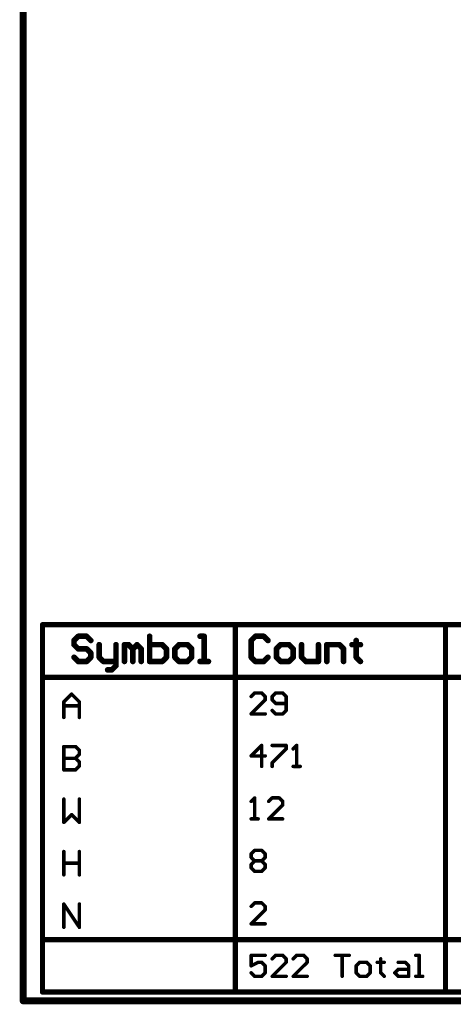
# Model space of a CAD drawing. Extents: x -1.7 to 9, y -2.8 to 5.2.
# Tile 1 of 227: x -1.5 to -0.3, y -2.8 to 0. Entities that reach past the tile are written whole.
import ezdxf

# ---------------------------------------------------------------- set-up
doc = ezdxf.new("R2010")
doc.units = 0
doc.layers.get('0').update_dxf_attribs({"linetype": 'CONTINUOUS'})
doc.layers.add('qfn32-50-23-b_document', color=1, linetype='CONTINUOUS')
doc.layers.add('qfn32-50-23-b_drawing_1', color=1, linetype='CONTINUOUS')

# ---------------------------------------------------------------- blocks, each defined once
blk = doc.blocks.new('D58')
at = {"const_width": 0.005}
blk.add_lwpolyline([(-0.0025, 0, 1), (0.0025, 0, 1)], format="xyb", close=True, dxfattribs=at)
blk = doc.blocks.new('D60')
at = {"const_width": 0.01}
blk.add_lwpolyline([(-0.005, 0, 1), (0.005, 0, 1)], format="xyb", close=True, dxfattribs=at)
blk = doc.blocks.new('D69')
at = {"const_width": 0.0075}
blk.add_lwpolyline([(-0.00375, 0, 1), (0.00375, 0, 1)], format="xyb", close=True, dxfattribs=at)
blk = doc.blocks.new('D70')
at = {"const_width": 0.008}
blk.add_lwpolyline([(-0.004, 0, 1), (0.004, 0, 1)], format="xyb", close=True, dxfattribs=at)

msp = doc.modelspace()

# ---------------------------------------------------------------- linework, layer by layer
at = {"layer": 'qfn32-50-23-b_document', "color": 1}
for points, const_width in [([(-1.530418, -2.81), (-1.530418, 5.217)], 0.02), ([(-1.530418, -2.81), (3.869582, -2.81)], 0.02), ([(-1.535418, -2.81), (-1.535418, -2.81)], 0.01), ([(-1.535418, -2.81), (-1.535418, -2.81)], 0.01), ([(-1.530418, -2.805), (-1.530418, -2.805)], 0.01), ([(-1.530418, -2.805), (-1.530418, -2.805)], 0.01)]:
    msp.add_lwpolyline(points, dxfattribs=dict(at, const_width=const_width))
at = {"layer": 'qfn32-50-23-b_document', "color": 1, "const_width": 0.01}
for points in [[(-1.530418, -2.805, 1), (-1.530418, -2.815)], [(-1.535418, -2.81, 1), (-1.525418, -2.81)]]:
    msp.add_lwpolyline(points, format="xyb", dxfattribs=at)
at = {"layer": 'qfn32-50-23-b_drawing_1', "color": 1}
for points, const_width in [([(-1.475368, -1.735), (3.609241, -1.735)], 0.015), ([(-1.475368, -2.785), (-1.475368, -1.735)], 0.015), ([(-0.924492, -2.785), (-0.924492, -1.735)], 0.015), ([(-0.324651, -2.785), (-0.324651, -1.735)], 0.015), ([(-1.373372, -1.768023), (-1.385368, -1.780019)], 0.016), ([(-1.385368, -1.780019), (-1.385368, -1.792015)], 0.016), ([(-1.349379, -1.768023), (-1.373372, -1.768023)], 0.016), ([(-1.337383, -1.780019), (-1.349379, -1.768023)], 0.016), ([(-1.169438, -1.768023), (-1.169438, -1.84)], 0.016), ([(-1.013488, -1.768023), (-1.025484, -1.768023)], 0.016), ([(-1.013488, -1.84), (-1.013488, -1.768023)], 0.016), ([(-0.867496, -1.768023), (-0.879492, -1.780019)], 0.016), ([(-0.879492, -1.780019), (-0.879492, -1.828004)], 0.016), ([(-0.843504, -1.768023), (-0.867496, -1.768023)], 0.016), ([(-0.831508, -1.780019), (-0.843504, -1.768023)], 0.016), ([(-0.579589, -1.780019), (-0.579589, -1.792015)], 0.016), ([(-1.385368, -1.792015), (-1.373372, -1.804012)], 0.016), ([(-1.373372, -1.804012), (-1.349379, -1.804012)], 0.016), ([(-1.349379, -1.804012), (-1.337383, -1.816008)], 0.016), ([(-1.313391, -1.792015), (-1.313391, -1.828004)], 0.016), ([(-1.265407, -1.84), (-1.265407, -1.792015)], 0.016), ([(-1.241414, -1.84), (-1.241414, -1.792015)], 0.016), ([(-1.241414, -1.792015), (-1.229418, -1.792015)], 0.016), ([(-1.229418, -1.792015), (-1.217422, -1.804012)], 0.016), ([(-1.217422, -1.804012), (-1.205426, -1.792015)], 0.016), ([(-1.217422, -1.804012), (-1.217422, -1.84)], 0.016), ([(-1.217422, -1.84), (-1.217422, -1.804012)], 0.016), ([(-1.205426, -1.792015), (-1.19343, -1.804012)], 0.016), ([(-1.19343, -1.804012), (-1.19343, -1.84)], 0.016), ([(-1.133449, -1.792015), (-1.169438, -1.792015)], 0.016), ([(-1.121453, -1.804012), (-1.133449, -1.792015)], 0.016), ([(-1.121453, -1.816008), (-1.121453, -1.804012)], 0.016), ([(-1.085465, -1.792015), (-1.097461, -1.804012)], 0.016), ([(-1.097461, -1.804012), (-1.097461, -1.828004)], 0.016), ([(-1.061473, -1.792015), (-1.085465, -1.792015)], 0.016), ([(-1.049476, -1.804012), (-1.061473, -1.792015)], 0.016), ([(-1.049476, -1.828004), (-1.049476, -1.804012)], 0.016), ([(-0.795519, -1.792015), (-0.807515, -1.804012)], 0.016), ([(-0.807515, -1.804012), (-0.807515, -1.828004)], 0.016), ([(-0.771527, -1.792015), (-0.795519, -1.792015)], 0.016), ([(-0.759531, -1.804012), (-0.771527, -1.792015)], 0.016), ([(-0.759531, -1.828004), (-0.759531, -1.804012)], 0.016), ([(-0.735539, -1.792015), (-0.735539, -1.828004)], 0.016), ([(-0.687554, -1.84), (-0.687554, -1.792015)], 0.016), ([(-0.663562, -1.84), (-0.663562, -1.792015)], 0.016), ([(-0.663562, -1.792015), (-0.627573, -1.792015)], 0.016), ([(-0.627573, -1.792015), (-0.615577, -1.804012)], 0.016), ([(-0.615577, -1.804012), (-0.615577, -1.84)], 0.016), ([(-0.579589, -1.792015), (-0.591585, -1.792015)], 0.016), ([(-0.591585, -1.792015), (-0.567593, -1.792015)], 0.016), ([(-0.567593, -1.792015), (-0.579589, -1.792015)], 0.016), ([(-0.579589, -1.792015), (-0.579589, -1.828004)], 0.016), ([(-1.373372, -1.84), (-1.385368, -1.828004)], 0.016), ([(-1.337383, -1.828004), (-1.349379, -1.84)], 0.016), ([(-1.337383, -1.816008), (-1.337383, -1.828004)], 0.016), ([(-1.313391, -1.828004), (-1.301395, -1.84)], 0.016), ([(-1.133449, -1.84), (-1.121453, -1.828004)], 0.016), ([(-1.121453, -1.828004), (-1.121453, -1.816008)], 0.016), ([(-1.097461, -1.828004), (-1.085465, -1.84)], 0.016), ([(-1.061473, -1.84), (-1.049476, -1.828004)], 0.016), ([(-0.879492, -1.828004), (-0.867496, -1.84)], 0.016), ([(-0.843504, -1.84), (-0.831508, -1.828004)], 0.016), ([(-0.807515, -1.828004), (-0.795519, -1.84)], 0.016), ([(-0.771527, -1.84), (-0.759531, -1.828004)], 0.016), ([(-0.735539, -1.828004), (-0.723543, -1.84)], 0.016), ([(-0.579589, -1.828004), (-0.567593, -1.84)], 0.016), ([(-1.349379, -1.84), (-1.373372, -1.84)], 0.016), ([(-1.301395, -1.84), (-1.265407, -1.84)], 0.016), ([(-1.277403, -1.863992), (-1.289399, -1.863992)], 0.016), ([(-1.265407, -1.851996), (-1.277403, -1.863992)], 0.016), ([(-1.265407, -1.84), (-1.265407, -1.851996)], 0.016), ([(-1.169438, -1.84), (-1.133449, -1.84)], 0.016), ([(-1.085465, -1.84), (-1.061473, -1.84)], 0.016), ([(-1.025484, -1.84), (-1.001492, -1.84)], 0.016), ([(-1.001492, -1.84), (-1.013488, -1.84)], 0.016), ([(-0.867496, -1.84), (-0.843504, -1.84)], 0.016), ([(-0.795519, -1.84), (-0.771527, -1.84)], 0.016), ([(-0.723543, -1.84), (-0.687554, -1.84)], 0.016), ([(-1.475368, -1.885), (3.609241, -1.885)], 0.015), ([(-1.414458, -1.955559), (-1.392243, -1.933344)], 0.01), ([(-1.392243, -1.933344), (-1.370028, -1.955559)], 0.01), ([(-0.869495, -1.930019), (-0.879492, -1.940016)], 0.01), ([(-0.849502, -1.930019), (-0.869495, -1.930019)], 0.01), ([(-0.839505, -1.940016), (-0.849502, -1.930019)], 0.01), ([(-0.839505, -1.950013), (-0.839505, -1.940016)], 0.01), ([(-0.809515, -1.930019), (-0.819511, -1.940016)], 0.01), ([(-0.819511, -1.940016), (-0.819511, -1.950013)], 0.01), ([(-0.789521, -1.930019), (-0.809515, -1.930019)], 0.01), ([(-0.779524, -1.940016), (-0.789521, -1.930019)], 0.01), ([(-0.779524, -1.980003), (-0.779524, -1.940016)], 0.01), ([(-1.414458, -1.999989), (-1.414458, -1.955559)], 0.01), ([(-1.370028, -1.966667), (-1.414458, -1.966667)], 0.01), ([(-1.370028, -1.955559), (-1.370028, -1.999989)], 0.01), ([(-1.370028, -1.999989), (-1.370028, -1.966667)], 0.01), ([(-0.879492, -1.99), (-0.839505, -1.950013)], 0.01), ([(-0.819511, -1.950013), (-0.809515, -1.96001)], 0.01), ([(-0.809515, -1.96001), (-0.779524, -1.96001)], 0.01), ([(-0.839505, -1.99), (-0.879492, -1.99)], 0.01), ([(-0.819511, -1.980003), (-0.809515, -1.99)], 0.01), ([(-0.809515, -1.99), (-0.789521, -1.99)], 0.01), ([(-0.789521, -1.99), (-0.779524, -1.980003)], 0.01), ([(-1.414458, -2.083344), (-1.414458, -2.149989)], 0.01), ([(-1.381135, -2.083344), (-1.414458, -2.083344)], 0.01), ([(-1.370028, -2.094452), (-1.381135, -2.083344)], 0.01), ([(-0.849502, -2.080019), (-0.879492, -2.11001)], 0.01), ([(-0.849502, -2.14), (-0.849502, -2.080019)], 0.01), ([(-0.819511, -2.080019), (-0.779524, -2.080019)], 0.01), ([(-0.779524, -2.080019), (-0.779524, -2.090016)], 0.01), ([(-0.749534, -2.080019), (-0.759531, -2.090016)], 0.01), ([(-0.749534, -2.14), (-0.749534, -2.080019)], 0.01), ([(-1.381135, -2.116667), (-1.370028, -2.105559)], 0.01), ([(-1.370028, -2.105559), (-1.370028, -2.094452)], 0.01), ([(-0.879492, -2.11001), (-0.839505, -2.11001)], 0.01), ([(-0.779524, -2.090016), (-0.819511, -2.130003)], 0.01), ([(-1.381135, -2.116667), (-1.414458, -2.116667)], 0.01), ([(-1.414458, -2.116667), (-1.381135, -2.116667)], 0.01), ([(-1.370028, -2.127774), (-1.381135, -2.116667)], 0.01), ([(-1.381135, -2.149989), (-1.370028, -2.138882)], 0.01), ([(-1.370028, -2.138882), (-1.370028, -2.127774)], 0.01), ([(-0.819511, -2.130003), (-0.819511, -2.14)], 0.01), ([(-0.759531, -2.14), (-0.739537, -2.14)], 0.01), ([(-0.739537, -2.14), (-0.749534, -2.14)], 0.01), ([(-1.414458, -2.149989), (-1.381135, -2.149989)], 0.01), ([(-1.414458, -2.233344), (-1.414458, -2.299989)], 0.01), ([(-1.370028, -2.299989), (-1.370028, -2.233344)], 0.01), ([(-0.869495, -2.230019), (-0.879492, -2.240016)], 0.01), ([(-0.869495, -2.29), (-0.869495, -2.230019)], 0.01), ([(-0.819511, -2.230019), (-0.829508, -2.240016)], 0.01), ([(-0.829508, -2.29), (-0.789521, -2.250013)], 0.01), ([(-0.799518, -2.230019), (-0.819511, -2.230019)], 0.01), ([(-0.789521, -2.240016), (-0.799518, -2.230019)], 0.01), ([(-0.789521, -2.250013), (-0.789521, -2.240016)], 0.01), ([(-1.414458, -2.299989), (-1.392243, -2.277774)], 0.01), ([(-1.392243, -2.277774), (-1.370028, -2.299989)], 0.01), ([(-0.879492, -2.29), (-0.859499, -2.29)], 0.01), ([(-0.859499, -2.29), (-0.869495, -2.29)], 0.01), ([(-0.789521, -2.29), (-0.829508, -2.29)], 0.01), ([(-1.414458, -2.383344), (-1.414458, -2.449989)], 0.01), ([(-1.370028, -2.416667), (-1.370028, -2.383344)], 0.01), ([(-1.370028, -2.383344), (-1.370028, -2.449989)], 0.01), ([(-0.879492, -2.390016), (-0.869495, -2.380019)], 0.01), ([(-0.879492, -2.400013), (-0.879492, -2.390016)], 0.01), ([(-0.869495, -2.380019), (-0.849502, -2.380019)], 0.01), ([(-0.849502, -2.380019), (-0.839505, -2.390016)], 0.01), ([(-0.839505, -2.390016), (-0.839505, -2.400013)], 0.01), ([(-1.414458, -2.449989), (-1.414458, -2.416667)], 0.01), ([(-1.414458, -2.416667), (-1.370028, -2.416667)], 0.01), ([(-0.869495, -2.41001), (-0.879492, -2.400013)], 0.01), ([(-0.879492, -2.420006), (-0.869495, -2.41001)], 0.01), ([(-0.879492, -2.430003), (-0.879492, -2.420006)], 0.01), ([(-0.869495, -2.41001), (-0.849502, -2.41001)], 0.01), ([(-0.839505, -2.400013), (-0.849502, -2.41001)], 0.01), ([(-0.849502, -2.41001), (-0.839505, -2.420006)], 0.01), ([(-0.839505, -2.420006), (-0.839505, -2.430003)], 0.01), ([(-0.869495, -2.44), (-0.879492, -2.430003)], 0.01), ([(-0.849502, -2.44), (-0.869495, -2.44)], 0.01), ([(-0.839505, -2.430003), (-0.849502, -2.44)], 0.01), ([(-1.414458, -2.599989), (-1.414458, -2.533344)], 0.01), ([(-1.414458, -2.533344), (-1.370028, -2.599989)], 0.01), ([(-1.370028, -2.599989), (-1.370028, -2.533344)], 0.01), ([(-0.869495, -2.530019), (-0.879492, -2.540016)], 0.01), ([(-0.849502, -2.530019), (-0.869495, -2.530019)], 0.01), ([(-0.839505, -2.540016), (-0.849502, -2.530019)], 0.01), ([(-0.879492, -2.59), (-0.839505, -2.550013)], 0.01), ([(-0.839505, -2.550013), (-0.839505, -2.540016)], 0.01), ([(-0.839505, -2.59), (-0.879492, -2.59)], 0.01), ([(-1.475368, -2.635), (3.609241, -2.635)], 0.015), ([(-0.839505, -2.680019), (-0.879492, -2.680019)], 0.01), ([(-0.879492, -2.680019), (-0.879492, -2.71001)], 0.01), ([(-0.879492, -2.71001), (-0.859499, -2.700013)], 0.01), ([(-0.859499, -2.700013), (-0.849502, -2.700013)], 0.01), ([(-0.849502, -2.700013), (-0.839505, -2.71001)], 0.01), ([(-0.809515, -2.680019), (-0.819511, -2.690016)], 0.01), ([(-0.819511, -2.74), (-0.779524, -2.700013)], 0.01), ([(-0.789521, -2.680019), (-0.809515, -2.680019)], 0.01), ([(-0.779524, -2.690016), (-0.789521, -2.680019)], 0.01), ([(-0.779524, -2.700013), (-0.779524, -2.690016)], 0.01), ([(-0.749534, -2.680019), (-0.759531, -2.690016)], 0.01), ([(-0.759531, -2.74), (-0.719544, -2.700013)], 0.01), ([(-0.72954, -2.680019), (-0.749534, -2.680019)], 0.01), ([(-0.719544, -2.690016), (-0.72954, -2.680019)], 0.01), ([(-0.719544, -2.700013), (-0.719544, -2.690016)], 0.01), ([(-0.63957, -2.680019), (-0.599582, -2.680019)], 0.01), ([(-0.599582, -2.680019), (-0.619576, -2.680019)], 0.01), ([(-0.619576, -2.680019), (-0.619576, -2.74)], 0.01), ([(-0.569592, -2.700013), (-0.579589, -2.71001)], 0.01), ([(-0.549599, -2.700013), (-0.569592, -2.700013)], 0.01), ([(-0.539602, -2.71001), (-0.549599, -2.700013)], 0.01), ([(-0.509612, -2.700013), (-0.519608, -2.700013)], 0.01), ([(-0.519608, -2.700013), (-0.499615, -2.700013)], 0.01), ([(-0.509612, -2.690016), (-0.509612, -2.700013)], 0.01), ([(-0.499615, -2.700013), (-0.509612, -2.700013)], 0.01), ([(-0.509612, -2.700013), (-0.509612, -2.730003)], 0.01), ([(-0.459628, -2.700013), (-0.439634, -2.700013)], 0.01), ([(-0.439634, -2.700013), (-0.429637, -2.71001)], 0.01), ([(-0.399647, -2.680019), (-0.409644, -2.680019)], 0.01), ([(-0.399647, -2.74), (-0.399647, -2.680019)], 0.01), ([(-0.869495, -2.74), (-0.879492, -2.730003)], 0.01), ([(-0.839505, -2.730003), (-0.849502, -2.74)], 0.01), ([(-0.839505, -2.71001), (-0.839505, -2.730003)], 0.01), ([(-0.579589, -2.71001), (-0.579589, -2.730003)], 0.01), ([(-0.579589, -2.730003), (-0.569592, -2.74)], 0.01), ([(-0.549599, -2.74), (-0.539602, -2.730003)], 0.01), ([(-0.539602, -2.730003), (-0.539602, -2.71001)], 0.01), ([(-0.509612, -2.730003), (-0.499615, -2.74)], 0.01), ([(-0.469625, -2.730003), (-0.459628, -2.720006)], 0.01), ([(-0.459628, -2.74), (-0.469625, -2.730003)], 0.01), ([(-0.459628, -2.720006), (-0.429637, -2.720006)], 0.01), ([(-0.429637, -2.71001), (-0.429637, -2.74)], 0.01), ([(-0.849502, -2.74), (-0.869495, -2.74)], 0.01), ([(-0.779524, -2.74), (-0.819511, -2.74)], 0.01), ([(-0.719544, -2.74), (-0.759531, -2.74)], 0.01), ([(-0.569592, -2.74), (-0.549599, -2.74)], 0.01), ([(-0.429637, -2.74), (-0.459628, -2.74)], 0.01), ([(-0.409644, -2.74), (-0.389651, -2.74)], 0.01), ([(-0.389651, -2.74), (-0.399647, -2.74)], 0.01), ([(-1.475368, -2.785), (3.609241, -2.785)], 0.015)]:
    msp.add_lwpolyline(points, dxfattribs=dict(at, const_width=const_width))

# ---------------------------------------------------------------- block references
at = {"layer": 'qfn32-50-23-b_document'}
for name, p in [('D60', (-1.530418, -2.81)), ('D60', (-1.530418, -2.81)), ('D58', (-1.535418, -2.81)), ('D58', (-1.535418, -2.81)), ('D58', (-1.535418, -2.81)), ('D58', (-1.530418, -2.805)), ('D58', (-1.530418, -2.805)), ('D58', (-1.530418, -2.805)), ('D58', (-1.530418, -2.815)), ('D58', (-1.525418, -2.81))]:
    msp.add_blockref(name, p, dxfattribs=at)
at = {"layer": 'qfn32-50-23-b_drawing_1'}
for name, p in [('D69', (-1.475368, -1.735)), ('D69', (-1.475368, -1.735)), ('D69', (-0.924492, -1.735)), ('D69', (-0.324651, -1.735)), ('D70', (-1.385368, -1.780019)), ('D70', (-1.373372, -1.768023)), ('D70', (-1.349379, -1.768023)), ('D70', (-1.337383, -1.780019)), ('D70', (-1.169438, -1.768023)), ('D70', (-1.025484, -1.768023)), ('D70', (-1.013488, -1.768023)), ('D70', (-0.879492, -1.780019)), ('D70', (-0.867496, -1.768023)), ('D70', (-0.843504, -1.768023)), ('D70', (-0.831508, -1.780019)), ('D70', (-0.579589, -1.780019)), ('D70', (-1.385368, -1.792015)), ('D70', (-1.373372, -1.804012)), ('D70', (-1.349379, -1.804012)), ('D70', (-1.313391, -1.792015)), ('D70', (-1.265407, -1.792015)), ('D70', (-1.241414, -1.792015)), ('D70', (-1.229418, -1.792015)), ('D70', (-1.217422, -1.804012)), ('D70', (-1.217422, -1.804012)), ('D70', (-1.205426, -1.792015)), ('D70', (-1.19343, -1.804012)), ('D70', (-1.169438, -1.792015)), ('D70', (-1.133449, -1.792015)), ('D70', (-1.121453, -1.804012)), ('D70', (-1.097461, -1.804012)), ('D70', (-1.085465, -1.792015)), ('D70', (-1.061473, -1.792015)), ('D70', (-1.049476, -1.804012)), ('D70', (-0.807515, -1.804012)), ('D70', (-0.795519, -1.792015)), ('D70', (-0.771527, -1.792015)), ('D70', (-0.759531, -1.804012)), ('D70', (-0.735539, -1.792015)), ('D70', (-0.687554, -1.792015)), ('D70', (-0.663562, -1.792015)), ('D70', (-0.627573, -1.792015)), ('D70', (-0.615577, -1.804012)), ('D70', (-0.591585, -1.792015)), ('D70', (-0.579589, -1.792015)), ('D70', (-0.579589, -1.792015)), ('D70', (-0.567593, -1.792015)), ('D70', (-1.385368, -1.828004)), ('D70', (-1.337383, -1.816008)), ('D70', (-1.337383, -1.828004)), ('D70', (-1.313391, -1.828004)), ('D70', (-1.121453, -1.816008)), ('D70', (-1.121453, -1.828004)), ('D70', (-1.097461, -1.828004)), ('D70', (-1.049476, -1.828004)), ('D70', (-0.879492, -1.828004)), ('D70', (-0.831508, -1.828004)), ('D70', (-0.807515, -1.828004)), ('D70', (-0.759531, -1.828004)), ('D70', (-0.735539, -1.828004)), ('D70', (-0.579589, -1.828004)), ('D70', (-1.373372, -1.84)), ('D70', (-1.349379, -1.84)), ('D70', (-1.301395, -1.84)), ('D70', (-1.289399, -1.863992)), ('D70', (-1.277403, -1.863992)), ('D70', (-1.265407, -1.84)), ('D70', (-1.265407, -1.84)), ('D70', (-1.265407, -1.851996)), ('D70', (-1.241414, -1.84)), ('D70', (-1.217422, -1.84)), ('D70', (-1.19343, -1.84)), ('D70', (-1.169438, -1.84)), ('D70', (-1.133449, -1.84)), ('D70', (-1.085465, -1.84)), ('D70', (-1.085465, -1.84)), ('D70', (-1.061473, -1.84)), ('D70', (-1.025484, -1.84)), ('D70', (-1.013488, -1.84)), ('D70', (-1.001492, -1.84)), ('D70', (-0.867496, -1.84)), ('D70', (-0.843504, -1.84)), ('D70', (-0.795519, -1.84)), ('D70', (-0.795519, -1.84)), ('D70', (-0.771527, -1.84)), ('D70', (-0.723543, -1.84)), ('D70', (-0.687554, -1.84)), ('D70', (-0.663562, -1.84)), ('D70', (-0.615577, -1.84)), ('D70', (-0.567593, -1.84)), ('D69', (-1.475368, -1.885)), ('D58', (-1.392243, -1.933344)), ('D58', (-0.879492, -1.940016)), ('D58', (-0.869495, -1.930019)), ('D58', (-0.849502, -1.930019)), ('D58', (-0.839505, -1.940016)), ('D58', (-0.819511, -1.940016)), ('D58', (-0.809515, -1.930019)), ('D58', (-0.789521, -1.930019)), ('D58', (-0.779524, -1.940016)), ('D58', (-1.414458, -1.955559)), ('D58', (-1.414458, -1.966667)), ('D58', (-1.370028, -1.955559)), ('D58', (-1.370028, -1.966667)), ('D58', (-0.839505, -1.950013)), ('D58', (-0.819511, -1.950013)), ('D58', (-0.809515, -1.96001)), ('D58', (-0.779524, -1.96001)), ('D58', (-1.414458, -1.999989)), ('D58', (-1.370028, -1.999989)), ('D58', (-0.879492, -1.99)), ('D58', (-0.839505, -1.99)), ('D58', (-0.819511, -1.980003)), ('D58', (-0.809515, -1.99)), ('D58', (-0.789521, -1.99)), ('D58', (-0.779524, -1.980003)), ('D58', (-1.414458, -2.083344)), ('D58', (-1.414458, -2.083344)), ('D58', (-1.381135, -2.083344)), ('D58', (-0.849502, -2.080019)), ('D58', (-0.819511, -2.080019)), ('D58', (-0.779524, -2.080019)), ('D58', (-0.749534, -2.080019)), ('D58', (-1.370028, -2.094452)), ('D58', (-1.370028, -2.105559)), ('D58', (-0.879492, -2.11001)), ('D58', (-0.839505, -2.11001)), ('D58', (-0.779524, -2.090016)), ('D58', (-0.759531, -2.090016)), ('D58', (-1.414458, -2.116667)), ('D58', (-1.381135, -2.116667)), ('D58', (-1.381135, -2.116667)), ('D58', (-1.370028, -2.127774)), ('D58', (-1.370028, -2.138882)), ('D58', (-0.849502, -2.14)), ('D58', (-0.819511, -2.130003)), ('D58', (-0.819511, -2.14)), ('D58', (-0.759531, -2.14)), ('D58', (-0.749534, -2.14)), ('D58', (-0.739537, -2.14)), ('D58', (-1.414458, -2.149989)), ('D58', (-1.381135, -2.149989)), ('D58', (-1.414458, -2.233344)), ('D58', (-1.370028, -2.233344)), ('D58', (-0.879492, -2.240016)), ('D58', (-0.869495, -2.230019)), ('D58', (-0.829508, -2.240016)), ('D58', (-0.819511, -2.230019)), ('D58', (-0.799518, -2.230019)), ('D58', (-0.789521, -2.240016)), ('D58', (-0.789521, -2.250013)), ('D58', (-1.392243, -2.277774)), ('D58', (-1.414458, -2.299989)), ('D58', (-1.370028, -2.299989)), ('D58', (-0.879492, -2.29)), ('D58', (-0.869495, -2.29)), ('D58', (-0.859499, -2.29)), ('D58', (-0.829508, -2.29)), ('D58', (-0.789521, -2.29)), ('D58', (-1.414458, -2.383344)), ('D58', (-1.370028, -2.383344)), ('D58', (-0.879492, -2.390016)), ('D58', (-0.879492, -2.390016)), ('D58', (-0.869495, -2.380019)), ('D58', (-0.849502, -2.380019)), ('D58', (-0.839505, -2.390016)), ('D58', (-1.414458, -2.416667)), ('D58', (-1.370028, -2.416667)), ('D58', (-0.879492, -2.400013)), ('D58', (-0.879492, -2.420006)), ('D58', (-0.869495, -2.41001)), ('D58', (-0.869495, -2.41001)), ('D58', (-0.849502, -2.41001)), ('D58', (-0.849502, -2.41001)), ('D58', (-0.839505, -2.400013)), ('D58', (-0.839505, -2.420006)), ('D58', (-1.414458, -2.449989)), ('D58', (-1.370028, -2.449989)), ('D58', (-0.879492, -2.430003)), ('D58', (-0.869495, -2.44)), ('D58', (-0.849502, -2.44)), ('D58', (-0.839505, -2.430003)), ('D58', (-1.414458, -2.533344)), ('D58', (-1.370028, -2.533344)), ('D58', (-0.869495, -2.530019)), ('D58', (-0.849502, -2.530019)), ('D58', (-0.879492, -2.540016)), ('D58', (-0.839505, -2.540016)), ('D58', (-0.839505, -2.550013)), ('D58', (-0.879492, -2.59)), ('D58', (-0.839505, -2.59)), ('D58', (-1.414458, -2.599989)), ('D58', (-1.370028, -2.599989)), ('D69', (-1.475368, -2.635)), ('D58', (-0.879492, -2.680019)), ('D58', (-0.859499, -2.700013)), ('D58', (-0.849502, -2.700013)), ('D58', (-0.839505, -2.680019)), ('D58', (-0.819511, -2.690016)), ('D58', (-0.809515, -2.680019)), ('D58', (-0.789521, -2.680019)), ('D58', (-0.779524, -2.690016)), ('D58', (-0.779524, -2.700013)), ('D58', (-0.759531, -2.690016)), ('D58', (-0.749534, -2.680019)), ('D58', (-0.72954, -2.680019)), ('D58', (-0.719544, -2.690016)), ('D58', (-0.719544, -2.700013)), ('D58', (-0.63957, -2.680019)), ('D58', (-0.619576, -2.680019)), ('D58', (-0.599582, -2.680019)), ('D58', (-0.569592, -2.700013)), ('D58', (-0.549599, -2.700013)), ('D58', (-0.519608, -2.700013)), ('D58', (-0.509612, -2.690016)), ('D58', (-0.509612, -2.700013)), ('D58', (-0.509612, -2.700013)), ('D58', (-0.499615, -2.700013)), ('D58', (-0.459628, -2.700013)), ('D58', (-0.439634, -2.700013)), ('D58', (-0.409644, -2.680019)), ('D58', (-0.399647, -2.680019)), ('D58', (-0.879492, -2.71001)), ('D58', (-0.879492, -2.730003)), ('D58', (-0.839505, -2.71001)), ('D58', (-0.839505, -2.730003)), ('D58', (-0.579589, -2.71001)), ('D58', (-0.579589, -2.730003)), ('D58', (-0.539602, -2.71001)), ('D58', (-0.539602, -2.730003)), ('D58', (-0.509612, -2.730003)), ('D58', (-0.469625, -2.730003)), ('D58', (-0.459628, -2.720006)), ('D58', (-0.429637, -2.71001)), ('D58', (-0.429637, -2.720006)), ('D58', (-0.869495, -2.74)), ('D58', (-0.849502, -2.74)), ('D58', (-0.819511, -2.74)), ('D58', (-0.779524, -2.74)), ('D58', (-0.759531, -2.74)), ('D58', (-0.719544, -2.74)), ('D58', (-0.619576, -2.74)), ('D58', (-0.569592, -2.74)), ('D58', (-0.569592, -2.74)), ('D58', (-0.549599, -2.74)), ('D58', (-0.499615, -2.74)), ('D58', (-0.459628, -2.74)), ('D58', (-0.429637, -2.74)), ('D58', (-0.409644, -2.74)), ('D58', (-0.399647, -2.74)), ('D58', (-0.389651, -2.74)), ('D69', (-1.475368, -2.785)), ('D69', (-1.475368, -2.785)), ('D69', (-0.924492, -2.785)), ('D69', (-0.324651, -2.785))]:
    msp.add_blockref(name, p, dxfattribs=at)

doc.saveas('drawing.dxf')
